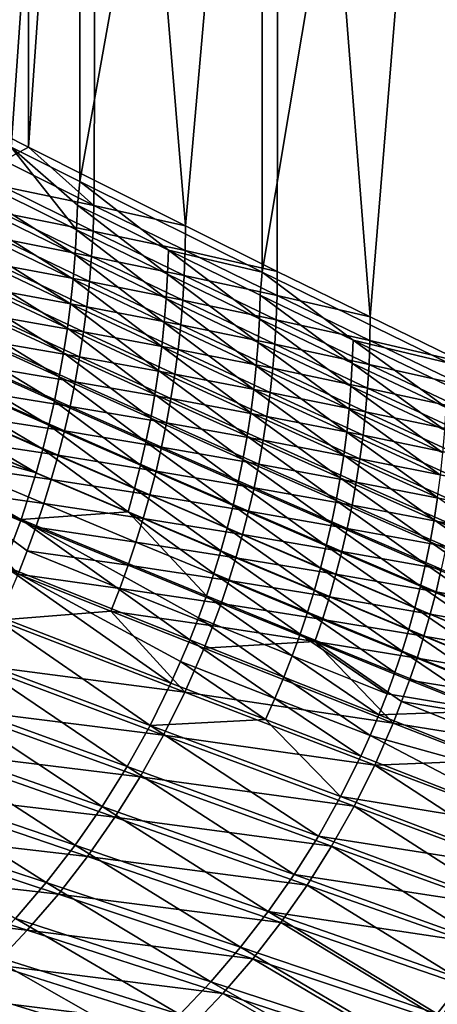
# Model space of a CAD drawing. Header units: metres. Extents: x -900 to 900, y -400 to 400.
# Tile 196 of 243: x 742 to 806, y -286 to -133. Entities that reach past the tile are written whole.
import ezdxf

# ---------------------------------------------------------------- set-up
doc = ezdxf.new("R2010")
doc.units = ezdxf.units.M

msp = doc.modelspace()

# ---------------------------------------------------------------- linework, layer by layer
at = {"layer": 'top'}
for points in [[(742.870361, -0.734328, -211.955231), (739.105774, -151.197891, -219.193298), (725.835327, -0.734328, -244.903076)], [(742.870422, -153.103928, -211.955048), (739.105774, -151.197891, -219.193298), (742.870361, -0.734328, -211.955231)], [(750.842468, -0.734328, -190.255051), (740.209778, -0.734328, -210.569122), (740.209839, -153.103928, -210.568954)], [(750.842468, -158.45816, -190.255051), (750.842468, -0.734328, -190.255051), (740.209839, -153.103928, -210.568954)], [(753.502869, -0.734328, -191.641541), (742.870422, -153.103928, -211.955048), (742.870361, -0.734328, -211.955231)], [(753.077698, -158.247284, -192.450226), (742.870422, -153.103928, -211.955048), (753.502869, -0.734328, -191.641541)], [(779.059814, -172.482925, -137.244614), (779.059814, -0.734328, -137.244614), (750.842468, -158.45816, -190.255051)], [(779.059814, -0.734328, -137.244614), (750.842468, -0.734328, -190.255051), (750.842468, -158.45816, -190.255051)], [(767.184509, -165.297241, -165.778214), (753.077698, -158.247284, -192.450226), (753.502869, -0.734328, -191.641541)], [(753.502869, -0.734328, -191.641541), (781.70575, -0.734328, -138.658524), (767.184509, -165.297241, -165.778214)], [(781.70575, -0.734328, -138.658524), (781.425964, -172.347168, -139.177841), (767.184509, -165.297241, -165.778214)], [(807.810669, -186.510361, -84.516914), (807.810669, -0.734328, -84.516914), (779.059814, -172.482925, -137.244614)], [(807.810669, -0.734328, -84.516914), (779.059814, -0.734328, -137.244614), (779.059814, -172.482925, -137.244614)], [(781.425964, -172.347168, -139.177841), (781.70575, -0.734328, -138.658524), (795.801636, -179.397461, -112.649857)], [(781.70575, -0.734328, -138.658524), (810.439636, -0.734328, -85.962082), (795.801636, -179.397461, -112.649857)], [(795.801636, -179.397461, -112.649857), (810.439636, -0.734328, -85.962082), (810.311035, -186.44902, -86.195122)], [(722.473633, -152.170273, -244.525421), (722.245911, -156.164703, -244.516037), (750.111755, -169.754395, -190.952469)], [(750.111755, -169.754395, -190.952469), (750.329773, -165.929886, -190.960999), (722.473633, -152.170273, -244.525421)], [(750.329773, -165.929886, -190.960999), (740.209839, -153.103928, -210.568954), (722.473633, -152.170273, -244.525421)], [(739.105774, -151.197891, -219.193298), (742.870422, -153.103928, -211.955048), (739.06012, -155.218445, -219.190872)], [(742.870422, -153.103928, -211.955048), (753.032776, -162.182053, -192.448303), (739.06012, -155.218445, -219.190872)], [(750.842468, -158.45816, -190.255051), (740.209839, -153.103928, -210.568954), (750.456726, -162.100861, -190.972412)], [(750.456726, -162.100861, -190.972412), (740.209839, -153.103928, -210.568954), (750.329773, -165.929886, -190.960999)], [(742.870422, -153.103928, -211.955048), (753.077698, -158.247284, -192.450226), (753.032776, -162.182053, -192.448303)], [(739.06012, -155.218445, -219.190872), (753.032776, -162.182053, -192.448303), (738.919373, -159.232834, -219.190857)], [(722.245911, -156.164703, -244.516037), (721.923584, -160.150757, -244.509628), (749.803162, -173.570511, -190.946823)], [(722.245911, -156.164703, -244.516037), (749.803162, -173.570511, -190.946823), (750.111755, -169.754395, -190.952469)], [(764.556824, -169.063751, -164.284836), (750.842468, -158.45816, -190.255051), (750.456726, -162.100861, -190.972412)], [(764.556824, -169.063751, -164.284836), (779.059814, -172.482925, -137.244614), (750.842468, -158.45816, -190.255051)], [(753.077698, -158.247284, -192.450226), (767.184509, -165.297241, -165.778214), (753.032776, -162.182053, -192.448303)], [(738.919373, -159.232834, -219.190857), (752.894775, -166.110611, -192.4487), (738.683472, -163.238739, -219.193207)], [(753.032776, -162.182053, -192.448303), (752.894775, -166.110611, -192.4487), (738.919373, -159.232834, -219.190857)], [(749.404297, -177.374634, -190.944107), (721.923584, -160.150757, -244.509628), (721.506836, -164.124924, -244.506241)], [(721.923584, -160.150757, -244.509628), (749.404297, -177.374634, -190.944107), (749.803162, -173.570511, -190.946823)], [(764.432373, -172.808105, -164.273788), (750.456726, -162.100861, -190.972412), (750.329773, -165.929886, -190.960999)], [(764.432373, -172.808105, -164.273788), (764.556824, -169.063751, -164.284836), (750.456726, -162.100861, -190.972412)], [(753.032776, -162.182053, -192.448303), (767.14032, -169.146332, -165.776596), (752.894775, -166.110611, -192.4487)], [(753.032776, -162.182053, -192.448303), (767.184509, -165.297241, -165.778214), (767.14032, -169.146332, -165.776596)], [(721.506836, -164.124924, -244.506241), (720.995911, -168.085068, -244.505783), (748.915283, -181.164764, -190.944229)], [(748.915283, -181.164764, -190.944229), (749.404297, -177.374634, -190.944107), (721.506836, -164.124924, -244.506241)], [(738.683472, -163.238739, -219.193207), (752.663635, -170.030701, -192.45137), (738.352478, -167.233871, -219.197861)], [(752.894775, -166.110611, -192.4487), (752.663635, -170.030701, -192.45137), (738.683472, -163.238739, -219.193207)], [(764.21875, -176.54808, -164.265457), (750.329773, -165.929886, -190.960999), (750.111755, -169.754395, -190.952469)], [(764.21875, -176.54808, -164.265457), (764.432373, -172.808105, -164.273788), (750.329773, -165.929886, -190.960999)], [(767.184509, -165.297241, -165.778214), (781.425964, -172.347168, -139.177841), (767.14032, -169.146332, -165.776596)], [(738.352478, -167.233871, -219.197861), (752.339417, -173.940079, -192.456223), (737.926514, -171.215942, -219.204758)], [(752.663635, -170.030701, -192.45137), (752.339417, -173.940079, -192.456223), (738.352478, -167.233871, -219.197861)], [(752.894775, -166.110611, -192.4487), (767.004822, -172.989365, -165.777084), (752.663635, -170.030701, -192.45137)], [(767.14032, -169.146332, -165.776596), (767.004822, -172.989365, -165.777084), (752.894775, -166.110611, -192.4487)], [(720.995911, -168.085068, -244.505783), (720.390747, -172.029449, -244.508224), (748.336243, -184.939316, -190.947128)], [(720.995911, -168.085068, -244.505783), (748.336243, -184.939316, -190.947128), (748.915283, -181.164764, -190.944229)], [(778.665833, -179.686157, -137.661209), (764.556824, -169.063751, -164.284836), (764.432373, -172.808105, -164.273788)], [(778.665833, -179.686157, -137.661209), (778.787903, -176.02623, -137.672058), (764.556824, -169.063751, -164.284836)], [(778.787903, -176.02623, -137.672058), (779.059814, -172.482925, -137.244614), (764.556824, -169.063751, -164.284836)], [(767.004822, -172.989365, -165.777084), (767.14032, -169.146332, -165.776596), (781.382385, -176.110703, -139.176559)], [(767.14032, -169.146332, -165.776596), (781.425964, -172.347168, -139.177841), (781.382385, -176.110703, -139.176559)], [(750.111755, -169.754395, -190.952469), (749.803162, -173.570511, -190.946823), (763.916382, -180.279831, -164.259888)], [(763.916382, -180.279831, -164.259888), (764.21875, -176.54808, -164.265457), (750.111755, -169.754395, -190.952469)], [(766.778137, -176.824127, -165.779617), (752.339417, -173.940079, -192.456223), (752.663635, -170.030701, -192.45137)], [(767.004822, -172.989365, -165.777084), (766.778137, -176.824127, -165.779617), (752.663635, -170.030701, -192.45137)], [(720.390747, -172.029449, -244.508224), (719.691467, -175.956329, -244.513474), (747.667114, -188.696716, -190.952744)], [(720.390747, -172.029449, -244.508224), (747.667114, -188.696716, -190.952744), (748.336243, -184.939316, -190.947128)], [(737.926514, -171.215942, -219.204758), (751.922241, -177.836533, -192.463226), (737.405762, -175.182678, -219.213821)], [(752.339417, -173.940079, -192.456223), (751.922241, -177.836533, -192.463226), (737.926514, -171.215942, -219.204758)], [(749.803162, -173.570511, -190.946823), (749.404297, -177.374634, -190.944107), (763.525574, -183.999878, -164.257095)], [(749.803162, -173.570511, -190.946823), (763.525574, -183.999878, -164.257095), (763.916382, -180.279831, -164.259888)], [(778.456299, -183.341843, -137.652863), (764.432373, -172.808105, -164.273788), (764.21875, -176.54808, -164.265457)], [(778.456299, -183.341843, -137.652863), (778.665833, -179.686157, -137.661209), (764.432373, -172.808105, -164.273788)], [(781.249207, -179.8685, -139.177109), (766.778137, -176.824127, -165.779617), (767.004822, -172.989365, -165.777084)], [(781.382385, -176.110703, -139.176559), (781.249207, -179.8685, -139.177109), (767.004822, -172.989365, -165.777084)], [(793.15863, -182.988968, -111.140617), (779.059814, -172.482925, -137.244614), (778.787903, -176.02623, -137.672058)], [(779.059814, -172.482925, -137.244614), (793.15863, -182.988968, -111.140617), (807.810669, -186.510361, -84.516914)], [(781.425964, -172.347168, -139.177841), (795.801636, -179.397461, -112.649857), (781.382385, -176.110703, -139.176559)], [(737.405762, -175.182678, -219.213821), (751.412354, -181.717834, -192.472305), (736.790405, -179.13179, -219.225021)], [(751.922241, -177.836533, -192.463226), (751.412354, -181.717834, -192.472305), (737.405762, -175.182678, -219.213821)], [(766.460205, -180.648438, -165.784149), (751.922241, -177.836533, -192.463226), (752.339417, -173.940079, -192.456223)], [(766.778137, -176.824127, -165.779617), (766.460205, -180.648438, -165.784149), (752.339417, -173.940079, -192.456223)], [(719.691467, -175.956329, -244.513474), (718.898132, -179.863907, -244.521469), (746.908081, -192.435318, -190.960983)], [(719.691467, -175.956329, -244.513474), (746.908081, -192.435318, -190.960983), (747.667114, -188.696716, -190.952744)], [(778.159729, -186.989685, -137.647049), (764.21875, -176.54808, -164.265457), (763.916382, -180.279831, -164.259888)], [(778.159729, -186.989685, -137.647049), (778.456299, -183.341843, -137.652863), (764.21875, -176.54808, -164.265457)], [(793.038696, -186.564667, -111.129784), (778.787903, -176.02623, -137.672058), (778.665833, -179.686157, -137.661209)], [(793.038696, -186.564667, -111.129784), (793.15863, -182.988968, -111.140617), (778.787903, -176.02623, -137.672058)], [(781.382385, -176.110703, -139.176559), (795.758484, -183.075516, -112.648987), (781.249207, -179.8685, -139.177109)], [(781.382385, -176.110703, -139.176559), (795.801636, -179.397461, -112.649857), (795.758484, -183.075516, -112.648987)], [(763.046509, -187.706284, -164.257004), (749.404297, -177.374634, -190.944107), (748.915283, -181.164764, -190.944229)], [(749.404297, -177.374634, -190.944107), (763.046509, -187.706284, -164.257004), (763.525574, -183.999878, -164.257095)], [(751.412354, -181.717834, -192.472305), (751.922241, -177.836533, -192.463226), (766.051208, -184.460129, -165.790619)], [(751.922241, -177.836533, -192.463226), (766.460205, -180.648438, -165.784149), (766.051208, -184.460129, -165.790619)], [(781.026489, -183.618439, -139.179443), (766.460205, -180.648438, -165.784149), (766.778137, -176.824127, -165.779617)], [(781.249207, -179.8685, -139.177109), (781.026489, -183.618439, -139.179443), (766.778137, -176.824127, -165.779617)], [(736.790405, -179.13179, -219.225021), (750.809875, -185.581772, -192.483398), (736.080688, -183.06102, -219.238281)], [(751.412354, -181.717834, -192.472305), (750.809875, -185.581772, -192.483398), (736.790405, -179.13179, -219.225021)], [(792.833008, -190.136368, -111.12114), (778.665833, -179.686157, -137.661209), (778.456299, -183.341843, -137.652863)], [(792.833008, -190.136368, -111.12114), (793.038696, -186.564667, -111.129784), (778.665833, -179.686157, -137.661209)], [(795.801636, -179.397461, -112.649857), (810.311035, -186.44902, -86.195122), (795.758484, -183.075516, -112.648987)], [(718.898132, -179.863907, -244.521469), (718.010803, -183.750122, -244.532166), (746.059204, -196.153183, -190.971802)], [(718.898132, -179.863907, -244.521469), (746.059204, -196.153183, -190.971802), (746.908081, -192.435318, -190.960983)], [(748.915283, -181.164764, -190.944229), (748.336243, -184.939316, -190.947128), (762.479187, -191.397476, -164.259552)], [(762.479187, -191.397476, -164.259552), (763.046509, -187.706284, -164.257004), (748.915283, -181.164764, -190.944229)], [(763.916382, -180.279831, -164.259888), (763.525574, -183.999878, -164.257095), (777.776489, -190.626404, -137.643768)], [(777.776489, -190.626404, -137.643768), (778.159729, -186.989685, -137.647049), (763.916382, -180.279831, -164.259888)], [(766.051208, -184.460129, -165.790619), (766.460205, -180.648438, -165.784149), (780.714355, -187.358368, -139.183533)], [(766.460205, -180.648438, -165.784149), (781.026489, -183.618439, -139.179443), (780.714355, -187.358368, -139.183533)], [(781.249207, -179.8685, -139.177109), (795.62738, -186.748413, -112.649635), (781.026489, -183.618439, -139.179443)], [(795.758484, -183.075516, -112.648987), (795.62738, -186.748413, -112.649635), (781.249207, -179.8685, -139.177109)], [(765.551331, -188.257034, -165.798981), (750.809875, -185.581772, -192.483398), (751.412354, -181.717834, -192.472305)], [(766.051208, -184.460129, -165.790619), (765.551331, -188.257034, -165.798981), (751.412354, -181.717834, -192.472305)], [(718.010803, -183.750122, -244.532166), (717.029724, -187.612778, -244.545532), (745.120605, -199.848206, -190.985138)], [(718.010803, -183.750122, -244.532166), (745.120605, -199.848206, -190.985138), (746.059204, -196.153183, -190.971802)], [(736.080688, -183.06102, -219.238281), (750.115112, -189.426117, -192.496475), (735.277039, -186.968109, -219.25354)], [(750.809875, -185.581772, -192.483398), (750.115112, -189.426117, -192.496475), (736.080688, -183.06102, -219.238281)], [(763.525574, -183.999878, -164.257095), (763.046509, -187.706284, -164.257004), (777.30658, -194.250046, -137.642975)], [(763.525574, -183.999878, -164.257095), (777.30658, -194.250046, -137.642975), (777.776489, -190.626404, -137.643768)], [(792.54187, -193.70079, -111.1147), (778.456299, -183.341843, -137.652863), (778.159729, -186.989685, -137.647049)], [(792.54187, -193.70079, -111.1147), (792.833008, -190.136368, -111.12114), (778.456299, -183.341843, -137.652863)], [(780.714355, -187.358368, -139.183533), (781.026489, -183.618439, -139.179443), (795.408325, -190.414032, -112.651772)], [(781.026489, -183.618439, -139.179443), (795.62738, -186.748413, -112.649635), (795.408325, -190.414032, -112.651772)], [(807.549866, -193.44429, -84.678253), (793.15863, -182.988968, -111.140617), (793.038696, -186.564667, -111.129784)], [(793.15863, -182.988968, -111.140617), (807.667847, -189.952591, -84.689209), (807.810669, -186.510361, -84.516914)], [(807.667847, -189.952591, -84.689209), (793.15863, -182.988968, -111.140617), (807.549866, -193.44429, -84.678253)], [(795.62738, -186.748413, -112.649635), (795.758484, -183.075516, -112.648987), (810.268311, -190.041718, -86.194626)], [(795.758484, -183.075516, -112.648987), (810.311035, -186.44902, -86.195122), (810.268311, -190.041718, -86.194626)], [(748.336243, -184.939316, -190.947128), (747.667114, -188.696716, -190.952744), (761.82373, -195.07193, -164.264664)], [(748.336243, -184.939316, -190.947128), (761.82373, -195.07193, -164.264664), (762.479187, -191.397476, -164.259552)], [(764.960815, -192.036972, -165.809158), (750.115112, -189.426117, -192.496475), (750.809875, -185.581772, -192.483398)], [(765.551331, -188.257034, -165.798981), (764.960815, -192.036972, -165.809158), (750.809875, -185.581772, -192.483398)], [(780.312866, -191.086166, -139.189316), (765.551331, -188.257034, -165.798981), (766.051208, -184.460129, -165.790619)], [(780.714355, -187.358368, -139.183533), (780.312866, -191.086166, -139.189316), (766.051208, -184.460129, -165.790619)], [(735.277039, -186.968109, -219.25354), (749.328491, -193.248688, -192.511429), (734.379761, -190.8508, -219.270737)], [(750.115112, -189.426117, -192.496475), (749.328491, -193.248688, -192.511429), (735.277039, -186.968109, -219.25354)], [(792.165527, -197.254913, -111.110481), (778.159729, -186.989685, -137.647049), (777.776489, -190.626404, -137.643768)], [(792.165527, -197.254913, -111.110481), (792.54187, -193.70079, -111.1147), (778.159729, -186.989685, -137.647049)], [(795.101379, -194.070297, -112.65535), (780.312866, -191.086166, -139.189316), (780.714355, -187.358368, -139.183533)], [(795.408325, -190.414032, -112.651772), (795.101379, -194.070297, -112.65535), (780.714355, -187.358368, -139.183533)], [(807.347717, -196.932297, -84.66909), (793.038696, -186.564667, -111.129784), (792.833008, -190.136368, -111.12114)], [(807.347717, -196.932297, -84.66909), (807.549866, -193.44429, -84.678253), (793.038696, -186.564667, -111.129784)], [(795.408325, -190.414032, -112.651772), (795.62738, -186.748413, -112.649635), (810.139099, -193.630051, -86.195251)], [(795.62738, -186.748413, -112.649635), (810.268311, -190.041718, -86.194626), (810.139099, -193.630051, -86.195251)], [(744.092529, -203.518372, -191.000977), (717.029724, -187.612778, -244.545532), (715.954895, -191.449707, -244.561508)], [(745.120605, -199.848206, -190.985138), (717.029724, -187.612778, -244.545532), (744.092529, -203.518372, -191.000977)], [(747.667114, -188.696716, -190.952744), (746.908081, -192.435318, -190.960983), (761.0802, -198.728027, -164.272278)], [(747.667114, -188.696716, -190.952744), (761.0802, -198.728027, -164.272278), (761.82373, -195.07193, -164.264664)], [(776.750244, -197.85907, -137.644608), (763.046509, -187.706284, -164.257004), (762.479187, -191.397476, -164.259552)], [(763.046509, -187.706284, -164.257004), (776.750244, -197.85907, -137.644608), (777.30658, -194.250046, -137.642975)], [(779.822205, -194.799698, -139.196732), (764.960815, -192.036972, -165.809158), (765.551331, -188.257034, -165.798981)], [(780.312866, -191.086166, -139.189316), (779.822205, -194.799698, -139.196732), (765.551331, -188.257034, -165.798981)], [(749.328491, -193.248688, -192.511429), (750.115112, -189.426117, -192.496475), (764.279968, -195.797791, -165.821121)], [(750.115112, -189.426117, -192.496475), (764.960815, -192.036972, -165.809158), (764.279968, -195.797791, -165.821121)], [(807.061584, -200.413773, -84.661751), (792.833008, -190.136368, -111.12114), (792.54187, -193.70079, -111.1147)], [(807.061584, -200.413773, -84.661751), (807.347717, -196.932297, -84.66909), (792.833008, -190.136368, -111.12114)], [(809.92334, -197.211914, -86.19696), (795.101379, -194.070297, -112.65535), (795.408325, -190.414032, -112.651772)], [(810.139099, -193.630051, -86.195251), (809.92334, -197.211914, -86.19696), (795.408325, -190.414032, -112.651772)], [(744.092529, -203.518372, -191.000977), (715.954895, -191.449707, -244.561508), (714.78656, -195.258774, -244.580063)], [(734.379761, -190.8508, -219.270737), (748.450256, -197.047287, -192.528244), (733.389404, -194.706863, -219.28981)], [(749.328491, -193.248688, -192.511429), (748.450256, -197.047287, -192.528244), (734.379761, -190.8508, -219.270737)], [(762.479187, -191.397476, -164.259552), (761.82373, -195.07193, -164.264664), (776.107483, -201.45192, -137.64859)], [(776.107483, -201.45192, -137.64859), (776.750244, -197.85907, -137.644608), (762.479187, -191.397476, -164.259552)], [(777.776489, -190.626404, -137.643768), (777.30658, -194.250046, -137.642975), (791.704224, -200.796829, -111.108444)], [(791.704224, -200.796829, -111.108444), (792.165527, -197.254913, -111.110481), (777.776489, -190.626404, -137.643768)], [(794.706726, -197.715088, -112.660332), (779.822205, -194.799698, -139.196732), (780.312866, -191.086166, -139.189316)], [(795.101379, -194.070297, -112.65535), (794.706726, -197.715088, -112.660332), (780.312866, -191.086166, -139.189316)], [(746.908081, -192.435318, -190.960983), (746.059204, -196.153183, -190.971802), (760.248718, -202.363861, -164.282318)], [(746.908081, -192.435318, -190.960983), (760.248718, -202.363861, -164.282318), (761.0802, -198.728027, -164.272278)], [(748.450256, -197.047287, -192.528244), (749.328491, -193.248688, -192.511429), (763.509033, -199.537354, -165.834793)], [(749.328491, -193.248688, -192.511429), (764.279968, -195.797791, -165.821121), (763.509033, -199.537354, -165.834793)], [(764.279968, -195.797791, -165.821121), (764.960815, -192.036972, -165.809158), (779.242676, -198.496841, -139.20575)], [(764.960815, -192.036972, -165.809158), (779.822205, -194.799698, -139.196732), (779.242676, -198.496841, -139.20575)], [(733.389404, -194.706863, -219.28981), (747.480957, -200.819748, -192.546829), (732.306396, -198.534103, -219.310699)], [(748.450256, -197.047287, -192.528244), (747.480957, -200.819748, -192.546829), (733.389404, -194.706863, -219.28981)], [(776.750244, -197.85907, -137.644608), (791.15802, -204.324951, -111.108521), (777.30658, -194.250046, -137.642975)], [(777.30658, -194.250046, -137.642975), (791.15802, -204.324951, -111.108521), (791.704224, -200.796829, -111.108444)], [(779.242676, -198.496841, -139.20575), (779.822205, -194.799698, -139.196732), (794.224609, -201.346313, -112.666672)], [(779.822205, -194.799698, -139.196732), (794.706726, -197.715088, -112.660332), (794.224609, -201.346313, -112.666672)], [(806.691711, -203.886063, -84.656235), (792.54187, -193.70079, -111.1147), (792.165527, -197.254913, -111.110481)], [(806.691711, -203.886063, -84.656235), (807.061584, -200.413773, -84.661751), (792.54187, -193.70079, -111.1147)], [(809.621216, -200.785263, -86.199738), (794.706726, -197.715088, -112.660332), (795.101379, -194.070297, -112.65535)], [(809.92334, -197.211914, -86.19696), (809.621216, -200.785263, -86.199738), (795.101379, -194.070297, -112.65535)], [(741.768372, -210.775833, -191.039902), (714.78656, -195.258774, -244.580063), (713.524841, -199.037781, -244.601166)], [(744.092529, -203.518372, -191.000977), (714.78656, -195.258774, -244.580063), (741.768372, -210.775833, -191.039902)], [(746.059204, -196.153183, -190.971802), (745.120605, -199.848206, -190.985138), (759.329468, -205.977402, -164.294739)], [(746.059204, -196.153183, -190.971802), (759.329468, -205.977402, -164.294739), (760.248718, -202.363861, -164.282318)], [(761.82373, -195.07193, -164.264664), (761.0802, -198.728027, -164.272278), (775.378418, -205.027023, -137.654861)], [(761.82373, -195.07193, -164.264664), (775.378418, -205.027023, -137.654861), (776.107483, -201.45192, -137.64859)], [(763.509033, -199.537354, -165.834793), (764.279968, -195.797791, -165.821121), (778.574524, -202.175476, -139.216324)], [(764.279968, -195.797791, -165.821121), (779.242676, -198.496841, -139.20575), (778.574524, -202.175476, -139.216324)], [(762.648499, -203.25351, -165.850143), (747.480957, -200.819748, -192.546829), (748.450256, -197.047287, -192.528244)], [(763.509033, -199.537354, -165.834793), (762.648499, -203.25351, -165.850143), (748.450256, -197.047287, -192.528244)], [(790.526978, -207.837677, -111.110664), (776.750244, -197.85907, -137.644608), (776.107483, -201.45192, -137.64859)], [(776.750244, -197.85907, -137.644608), (790.526978, -207.837677, -111.110664), (791.15802, -204.324951, -111.108521)], [(806.238281, -207.34729, -84.652527), (792.165527, -197.254913, -111.110481), (791.704224, -200.796829, -111.108444)], [(806.238281, -207.34729, -84.652527), (806.691711, -203.886063, -84.656235), (792.165527, -197.254913, -111.110481)], [(794.224609, -201.346313, -112.666672), (794.706726, -197.715088, -112.660332), (809.232849, -204.348007, -86.203537)], [(794.706726, -197.715088, -112.660332), (809.621216, -200.785263, -86.199738), (809.232849, -204.348007, -86.203537)], [(712.169861, -202.784561, -244.624756), (741.768372, -210.775833, -191.039902), (713.524841, -199.037781, -244.601166)], [(732.306396, -198.534103, -219.310699), (746.421082, -204.563904, -192.567154), (731.131348, -202.330276, -219.333359)], [(747.480957, -200.819748, -192.546829), (746.421082, -204.563904, -192.567154), (732.306396, -198.534103, -219.310699)], [(761.0802, -198.728027, -164.272278), (760.248718, -202.363861, -164.282318), (774.563171, -208.582458, -137.663361)], [(761.0802, -198.728027, -164.272278), (774.563171, -208.582458, -137.663361), (775.378418, -205.027023, -137.654861)], [(777.818176, -205.833511, -139.228378), (762.648499, -203.25351, -165.850143), (763.509033, -199.537354, -165.834793)], [(778.574524, -202.175476, -139.216324), (777.818176, -205.833511, -139.228378), (763.509033, -199.537354, -165.834793)], [(778.574524, -202.175476, -139.216324), (779.242676, -198.496841, -139.20575), (793.655151, -204.961899, -112.674324)], [(779.242676, -198.496841, -139.20575), (794.224609, -201.346313, -112.666672), (793.655151, -204.961899, -112.674324)], [(758.322632, -209.566666, -164.309525), (745.120605, -199.848206, -190.985138), (744.092529, -203.518372, -191.000977)], [(759.329468, -205.977402, -164.294739), (745.120605, -199.848206, -190.985138), (758.322632, -209.566666, -164.309525)], [(761.69873, -206.944122, -165.867111), (746.421082, -204.563904, -192.567154), (747.480957, -200.819748, -192.546829)], [(762.648499, -203.25351, -165.850143), (761.69873, -206.944122, -165.867111), (747.480957, -200.819748, -192.546829)], [(791.704224, -200.796829, -111.108444), (791.15802, -204.324951, -111.108521), (805.701355, -210.795776, -84.650574)], [(805.701355, -210.795776, -84.650574), (806.238281, -207.34729, -84.652527), (791.704224, -200.796829, -111.108444)], [(731.131348, -202.330276, -219.333359), (745.271179, -208.277618, -192.589127), (729.864807, -206.093231, -219.357712)], [(746.421082, -204.563904, -192.567154), (745.271179, -208.277618, -192.589127), (731.131348, -202.330276, -219.333359)], [(760.248718, -202.363861, -164.282318), (759.329468, -205.977402, -164.294739), (773.661987, -212.116287, -137.674057)], [(760.248718, -202.363861, -164.282318), (773.661987, -212.116287, -137.674057), (774.563171, -208.582458, -137.663361)], [(776.107483, -201.45192, -137.64859), (775.378418, -205.027023, -137.654861), (789.811279, -211.333374, -111.114815)], [(789.811279, -211.333374, -111.114815), (790.526978, -207.837677, -111.110664), (776.107483, -201.45192, -137.64859)], [(792.998779, -208.559753, -112.683258), (777.818176, -205.833511, -139.228378), (778.574524, -202.175476, -139.216324)], [(793.655151, -204.961899, -112.674324), (792.998779, -208.559753, -112.683258), (778.574524, -202.175476, -139.216324)], [(793.655151, -204.961899, -112.674324), (794.224609, -201.346313, -112.666672), (808.758484, -207.898071, -86.208328)], [(794.224609, -201.346313, -112.666672), (809.232849, -204.348007, -86.203537), (808.758484, -207.898071, -86.208328)], [(712.169861, -202.784561, -244.624756), (739.087891, -217.909088, -191.088211), (741.768372, -210.775833, -191.039902)], [(758.322632, -209.566666, -164.309525), (744.092529, -203.518372, -191.000977), (741.768372, -210.775833, -191.039902)], [(776.973938, -209.468842, -139.241898), (761.69873, -206.944122, -165.867111), (762.648499, -203.25351, -165.850143)], [(777.818176, -205.833511, -139.228378), (776.973938, -209.468842, -139.241898), (762.648499, -203.25351, -165.850143)], [(760.660339, -210.607117, -165.88562), (745.271179, -208.277618, -192.589127), (746.421082, -204.563904, -192.567154)], [(761.69873, -206.944122, -165.867111), (760.660339, -210.607117, -165.88562), (746.421082, -204.563904, -192.567154)], [(775.378418, -205.027023, -137.654861), (774.563171, -208.582458, -137.663361), (789.011108, -214.810196, -111.120934)], [(775.378418, -205.027023, -137.654861), (789.011108, -214.810196, -111.120934), (789.811279, -211.333374, -111.114815)], [(790.526978, -207.837677, -111.110664), (805.081116, -214.229828, -84.65033), (791.15802, -204.324951, -111.108521)], [(791.15802, -204.324951, -111.108521), (805.081116, -214.229828, -84.65033), (805.701355, -210.795776, -84.650574)], [(808.198364, -211.433395, -86.214088), (792.998779, -208.559753, -112.683258), (793.655151, -204.961899, -112.674324)], [(808.758484, -207.898071, -86.208328), (808.198364, -211.433395, -86.214088), (793.655151, -204.961899, -112.674324)], [(744.03186, -211.95874, -192.612686), (742.703735, -215.605179, -192.637802), (729.864807, -206.093231, -219.357712)], [(742.703735, -215.605179, -192.637802), (741.287659, -219.214828, -192.664398), (729.864807, -206.093231, -219.357712)], [(745.271179, -208.277618, -192.589127), (744.03186, -211.95874, -192.612686), (729.864807, -206.093231, -219.357712)], [(772.674927, -215.626526, -137.686905), (759.329468, -205.977402, -164.294739), (758.322632, -209.566666, -164.309525)], [(773.661987, -212.116287, -137.674057), (759.329468, -205.977402, -164.294739), (772.674927, -215.626526, -137.686905)], [(776.042297, -213.079391, -139.256805), (760.660339, -210.607117, -165.88562), (761.69873, -206.944122, -165.867111)], [(776.973938, -209.468842, -139.241898), (776.042297, -213.079391, -139.256805), (761.69873, -206.944122, -165.867111)], [(792.255798, -212.137802, -112.69342), (776.973938, -209.468842, -139.241898), (777.818176, -205.833511, -139.228378)], [(792.998779, -208.559753, -112.683258), (792.255798, -212.137802, -112.69342), (777.818176, -205.833511, -139.228378)], [(744.03186, -211.95874, -192.612686), (745.271179, -208.277618, -192.589127), (759.533813, -214.240356, -165.905624)], [(745.271179, -208.277618, -192.589127), (760.660339, -210.607117, -165.88562), (759.533813, -214.240356, -165.905624)], [(774.563171, -208.582458, -137.663361), (773.661987, -212.116287, -137.674057), (788.126587, -218.26619, -111.12899)], [(774.563171, -208.582458, -137.663361), (788.126587, -218.26619, -111.12899), (789.011108, -214.810196, -111.120934)], [(804.377747, -217.647766, -84.651756), (790.526978, -207.837677, -111.110664), (789.811279, -211.333374, -111.114815)], [(805.081116, -214.229828, -84.65033), (790.526978, -207.837677, -111.110664), (804.377747, -217.647766, -84.651756)], [(807.552795, -214.95195, -86.220772), (792.255798, -212.137802, -112.69342), (792.998779, -208.559753, -112.683258)], [(808.198364, -211.433395, -86.214088), (807.552795, -214.95195, -86.220772), (792.998779, -208.559753, -112.683258)], [(820.37677, -217.272141, -58.268307), (806.238281, -207.34729, -84.652527), (805.701355, -210.795776, -84.650574)], [(741.768372, -210.775833, -191.039902), (770.444031, -222.568359, -137.718903), (758.322632, -209.566666, -164.309525)], [(770.444031, -222.568359, -137.718903), (771.602234, -219.111206, -137.701874), (758.322632, -209.566666, -164.309525)], [(758.322632, -209.566666, -164.309525), (771.602234, -219.111206, -137.701874), (772.674927, -215.626526, -137.686905)], [(791.426575, -215.694, -112.704773), (776.042297, -213.079391, -139.256805), (776.973938, -209.468842, -139.241898)], [(792.255798, -212.137802, -112.69342), (791.426575, -215.694, -112.704773), (776.973938, -209.468842, -139.241898)], [(739.087891, -217.909088, -191.088211), (767.871765, -229.392242, -137.759003), (741.768372, -210.775833, -191.039902)], [(767.871765, -229.392242, -137.759003), (769.200439, -225.996033, -137.737961), (741.768372, -210.775833, -191.039902)], [(769.200439, -225.996033, -137.737961), (770.444031, -222.568359, -137.718903), (741.768372, -210.775833, -191.039902)], [(759.533813, -214.240356, -165.905624), (760.660339, -210.607117, -165.88562), (775.023743, -216.663086, -139.273071)], [(760.660339, -210.607117, -165.88562), (776.042297, -213.079391, -139.256805), (775.023743, -216.663086, -139.273071)], [(789.811279, -211.333374, -111.114815), (789.011108, -214.810196, -111.120934), (803.591431, -221.047729, -84.654831)], [(803.591431, -221.047729, -84.654831), (804.377747, -217.647766, -84.651756), (789.811279, -211.333374, -111.114815)], [(805.701355, -210.795776, -84.650574), (805.081116, -214.229828, -84.65033), (819.766418, -220.628967, -58.265354)], [(819.766418, -220.628967, -58.265354), (820.37677, -217.272141, -58.268307), (805.701355, -210.795776, -84.650574)], [(758.319763, -217.841782, -165.927078), (742.703735, -215.605179, -192.637802), (744.03186, -211.95874, -192.612686)], [(759.533813, -214.240356, -165.905624), (758.319763, -217.841782, -165.927078), (744.03186, -211.95874, -192.612686)], [(787.157959, -221.699448, -111.138947), (773.661987, -212.116287, -137.674057), (772.674927, -215.626526, -137.686905)], [(788.126587, -218.26619, -111.12899), (773.661987, -212.116287, -137.674057), (787.157959, -221.699448, -111.138947)], [(775.023743, -216.663086, -139.273071), (776.042297, -213.079391, -139.256805), (790.511658, -219.226288, -112.717278)], [(776.042297, -213.079391, -139.256805), (791.426575, -215.694, -112.704773), (790.511658, -219.226288, -112.717278)], [(806.822205, -218.45166, -86.228363), (791.426575, -215.694, -112.704773), (792.255798, -212.137802, -112.69342)], [(807.552795, -214.95195, -86.220772), (806.822205, -218.45166, -86.228363), (792.255798, -212.137802, -112.69342)], [(773.918884, -220.217865, -139.290634), (758.319763, -217.841782, -165.927078), (759.533813, -214.240356, -165.905624)], [(775.023743, -216.663086, -139.273071), (773.918884, -220.217865, -139.290634), (759.533813, -214.240356, -165.905624)], [(789.011108, -214.810196, -111.120934), (788.126587, -218.26619, -111.12899), (802.72229, -224.427795, -84.659523)], [(789.011108, -214.810196, -111.120934), (802.72229, -224.427795, -84.659523), (803.591431, -221.047729, -84.654831)], [(819.07428, -223.970734, -58.263687), (805.081116, -214.229828, -84.65033), (804.377747, -217.647766, -84.651756)], [(805.081116, -214.229828, -84.65033), (819.07428, -223.970734, -58.263687), (819.766418, -220.628967, -58.265354)], [(757.01886, -221.409317, -165.949936), (741.287659, -219.214828, -192.664398), (742.703735, -215.605179, -192.637802)], [(758.319763, -217.841782, -165.927078), (757.01886, -221.409317, -165.949936), (742.703735, -215.605179, -192.637802)], [(771.602234, -219.111206, -137.701874), (786.105286, -225.108017, -111.150772), (772.674927, -215.626526, -137.686905)], [(772.674927, -215.626526, -137.686905), (786.105286, -225.108017, -111.150772), (787.157959, -221.699448, -111.138947)], [(790.511658, -219.226288, -112.717278), (791.426575, -215.694, -112.704773), (806.006897, -221.930496, -86.236816)], [(791.426575, -215.694, -112.704773), (806.822205, -218.45166, -86.228363), (806.006897, -221.930496, -86.236816)], [(736.053528, -224.901535, -191.145523), (764.960571, -236.082275, -137.80687), (739.087891, -217.909088, -191.088211)], [(764.960571, -236.082275, -137.80687), (766.45813, -232.755005, -137.781982), (739.087891, -217.909088, -191.088211)], [(739.087891, -217.909088, -191.088211), (766.45813, -232.755005, -137.781982), (767.871765, -229.392242, -137.759003)], [(772.728271, -223.741684, -139.309448), (757.01886, -221.409317, -165.949936), (758.319763, -217.841782, -165.927078)], [(773.918884, -220.217865, -139.290634), (772.728271, -223.741684, -139.309448), (758.319763, -217.841782, -165.927078)], [(789.511475, -222.732635, -112.730888), (773.918884, -220.217865, -139.290634), (775.023743, -216.663086, -139.273071)], [(790.511658, -219.226288, -112.717278), (789.511475, -222.732635, -112.730888), (775.023743, -216.663086, -139.273071)], [(818.300598, -227.295563, -58.263294), (804.377747, -217.647766, -84.651756), (803.591431, -221.047729, -84.654831)], [(818.300598, -227.295563, -58.263294), (819.07428, -223.970734, -58.263687), (804.377747, -217.647766, -84.651756)], [(755.631775, -224.940918, -165.974106), (738.194519, -226.315491, -192.721786), (741.287659, -219.214828, -192.664398)], [(757.01886, -221.409317, -165.949936), (755.631775, -224.940918, -165.974106), (741.287659, -219.214828, -192.664398)], [(784.96875, -228.48996, -111.164421), (771.602234, -219.111206, -137.701874), (770.444031, -222.568359, -137.718903)], [(784.96875, -228.48996, -111.164421), (786.105286, -225.108017, -111.150772), (771.602234, -219.111206, -137.701874)], [(801.770569, -227.786087, -84.665802), (788.126587, -218.26619, -111.12899), (787.157959, -221.699448, -111.138947)], [(802.72229, -224.427795, -84.659523), (788.126587, -218.26619, -111.12899), (801.770569, -227.786087, -84.665802)], [(805.107361, -225.386459, -86.246101), (789.511475, -222.732635, -112.730888), (790.511658, -219.226288, -112.717278)], [(806.006897, -221.930496, -86.236816), (805.107361, -225.386459, -86.246101), (790.511658, -219.226288, -112.717278)], [(806.822205, -218.45166, -86.228363), (821.517578, -224.776016, -59.832752), (806.006897, -221.930496, -86.236816)], [(788.426697, -226.211014, -112.74556), (772.728271, -223.741684, -139.309448), (773.918884, -220.217865, -139.290634)], [(789.511475, -222.732635, -112.730888), (788.426697, -226.211014, -112.74556), (773.918884, -220.217865, -139.290634)], [(771.452637, -227.232544, -139.329468), (755.631775, -224.940918, -165.974106), (757.01886, -221.409317, -165.949936)], [(772.728271, -223.741684, -139.309448), (771.452637, -227.232544, -139.329468), (757.01886, -221.409317, -165.949936)], [(786.105286, -225.108017, -111.150772), (800.736328, -231.120712, -84.67366), (787.157959, -221.699448, -111.138947)], [(787.157959, -221.699448, -111.138947), (800.736328, -231.120712, -84.67366), (801.770569, -227.786087, -84.665802)], [(803.591431, -221.047729, -84.654831), (802.72229, -224.427795, -84.659523), (817.445496, -230.601593, -58.26416)], [(817.445496, -230.601593, -58.26416), (818.300598, -227.295563, -58.263294), (803.591431, -221.047729, -84.654831)], [(820.715149, -228.179367, -59.837364), (805.107361, -225.386459, -86.246101), (806.006897, -221.930496, -86.236816)], [(821.517578, -224.776016, -59.832752), (820.715149, -228.179367, -59.837364), (806.006897, -221.930496, -86.236816)], [(783.748657, -231.843384, -111.179878), (770.444031, -222.568359, -137.718903), (769.200439, -225.996033, -137.737961)], [(783.748657, -231.843384, -111.179878), (784.96875, -228.48996, -111.164421), (770.444031, -222.568359, -137.718903)], [(787.257813, -229.659424, -112.761253), (771.452637, -227.232544, -139.329468), (772.728271, -223.741684, -139.309448)], [(788.426697, -226.211014, -112.74556), (787.257813, -229.659424, -112.761253), (772.728271, -223.741684, -139.309448)], [(804.124207, -228.817505, -86.256195), (788.426697, -226.211014, -112.74556), (789.511475, -222.732635, -112.730888)], [(805.107361, -225.386459, -86.246101), (804.124207, -228.817505, -86.256195), (789.511475, -222.732635, -112.730888)], [(732.673279, -231.735962, -191.211456), (761.718384, -242.621994, -137.862183), (736.053528, -224.901535, -191.145523)], [(761.718384, -242.621994, -137.862183), (764.960571, -236.082275, -137.80687), (736.053528, -224.901535, -191.145523)], [(767.122498, -237.487305, -139.39624), (738.194519, -226.315491, -192.721786), (755.631775, -224.940918, -165.974106)], [(767.122498, -237.487305, -139.39624), (755.631775, -224.940918, -165.974106), (770.09259, -230.688416, -139.350632)], [(755.631775, -224.940918, -165.974106), (771.452637, -227.232544, -139.329468), (770.09259, -230.688416, -139.350632)], [(799.619873, -234.429749, -84.683067), (786.105286, -225.108017, -111.150772), (784.96875, -228.48996, -111.164421)], [(786.105286, -225.108017, -111.150772), (799.619873, -234.429749, -84.683067), (800.736328, -231.120712, -84.67366)], [(816.509216, -233.886948, -58.266266), (802.72229, -224.427795, -84.659523), (801.770569, -227.786087, -84.665802)], [(817.445496, -230.601593, -58.26416), (802.72229, -224.427795, -84.659523), (816.509216, -233.886948, -58.266266)], [(819.829895, -231.560989, -59.842426), (804.124207, -228.817505, -86.256195), (805.107361, -225.386459, -86.246101)], [(820.715149, -228.179367, -59.837364), (819.829895, -231.560989, -59.842426), (805.107361, -225.386459, -86.246101)], [(734.759155, -233.244446, -192.784363), (738.194519, -226.315491, -192.721786), (767.122498, -237.487305, -139.39624)], [(782.445007, -235.166321, -111.197098), (769.200439, -225.996033, -137.737961), (767.871765, -229.392242, -137.759003)], [(782.445007, -235.166321, -111.197098), (783.748657, -231.843384, -111.179878), (769.200439, -225.996033, -137.737961)], [(803.057922, -232.221649, -86.267059), (787.257813, -229.659424, -112.761253), (788.426697, -226.211014, -112.74556)], [(804.124207, -228.817505, -86.256195), (803.057922, -232.221649, -86.267059), (788.426697, -226.211014, -112.74556)], [(771.452637, -227.232544, -139.329468), (787.257813, -229.659424, -112.761253), (770.09259, -230.688416, -139.350632)], [(798.421326, -237.711288, -84.693993), (784.96875, -228.48996, -111.164421), (783.748657, -231.843384, -111.179878)], [(798.421326, -237.711288, -84.693993), (799.619873, -234.429749, -84.683067), (784.96875, -228.48996, -111.164421)], [(800.736328, -231.120712, -84.67366), (815.491943, -237.14975, -58.269604), (801.770569, -227.786087, -84.665802)], [(801.770569, -227.786087, -84.665802), (815.491943, -237.14975, -58.269604), (816.509216, -233.886948, -58.266266)], [(766.45813, -232.755005, -137.781982), (781.058228, -238.456833, -111.216049), (767.871765, -229.392242, -137.759003)], [(781.058228, -238.456833, -111.216049), (782.445007, -235.166321, -111.197098), (767.871765, -229.392242, -137.759003)], [(787.257813, -229.659424, -112.761253), (799.366699, -242.25293, -86.303963), (770.09259, -230.688416, -139.350632)], [(803.057922, -232.221649, -86.267059), (801.909119, -235.596909, -86.278664), (787.257813, -229.659424, -112.761253)], [(801.909119, -235.596909, -86.278664), (800.678467, -238.941315, -86.290977), (787.257813, -229.659424, -112.761253)], [(787.257813, -229.659424, -112.761253), (800.678467, -238.941315, -86.290977), (799.366699, -242.25293, -86.303963)], [(818.862427, -234.918869, -59.847919), (803.057922, -232.221649, -86.267059), (804.124207, -228.817505, -86.256195)], [(819.829895, -231.560989, -59.842426), (818.862427, -234.918869, -59.847919), (804.124207, -228.817505, -86.256195)], [(770.09259, -230.688416, -139.350632), (799.366699, -242.25293, -86.303963), (767.122498, -237.487305, -139.39624)], [(799.619873, -234.429749, -84.683067), (814.393799, -240.388107, -58.274151), (800.736328, -231.120712, -84.67366)], [(800.736328, -231.120712, -84.67366), (814.393799, -240.388107, -58.274151), (815.491943, -237.14975, -58.269604)], [(728.956787, -238.394989, -191.285614), (758.154358, -248.99472, -137.924606), (732.673279, -231.735962, -191.211456)], [(758.154358, -248.99472, -137.924606), (761.718384, -242.621994, -137.862183), (732.673279, -231.735962, -191.211456)], [(766.45813, -232.755005, -137.781982), (764.960571, -236.082275, -137.80687), (779.589172, -241.712906, -111.236694)], [(779.589172, -241.712906, -111.236694), (781.058228, -238.456833, -111.216049), (766.45813, -232.755005, -137.781982)], [(797.140869, -240.96347, -84.706421), (783.748657, -231.843384, -111.179878), (782.445007, -235.166321, -111.197098)], [(797.140869, -240.96347, -84.706421), (798.421326, -237.711288, -84.693993), (783.748657, -231.843384, -111.179878)], [(817.813232, -238.251053, -59.853832), (801.909119, -235.596909, -86.278664), (803.057922, -232.221649, -86.267059)], [(818.862427, -234.918869, -59.847919), (817.813232, -238.251053, -59.853832), (803.057922, -232.221649, -86.267059)], [(730.989319, -239.985764, -192.851639), (734.759155, -233.244446, -192.784363), (763.824768, -244.122726, -139.445862)], [(763.824768, -244.122726, -139.445862), (734.759155, -233.244446, -192.784363), (767.122498, -237.487305, -139.39624)], [(814.393799, -240.388107, -58.274151), (799.619873, -234.429749, -84.683067), (798.421326, -237.711288, -84.693993)], [(764.960571, -236.082275, -137.80687), (761.718384, -242.621994, -137.862183), (779.589172, -241.712906, -111.236694)], [(795.778809, -244.184341, -84.720322), (782.445007, -235.166321, -111.197098), (781.058228, -238.456833, -111.216049)], [(795.778809, -244.184341, -84.720322), (797.140869, -240.96347, -84.706421), (782.445007, -235.166321, -111.197098)], [(816.682983, -241.555542, -59.860146), (800.678467, -238.941315, -86.290977), (801.909119, -235.596909, -86.278664)], [(817.813232, -238.251053, -59.853832), (816.682983, -241.555542, -59.860146), (801.909119, -235.596909, -86.278664)], [(767.122498, -237.487305, -139.39624), (796.502808, -248.77005, -86.331841), (763.824768, -244.122726, -139.445862)], [(799.366699, -242.25293, -86.303963), (796.502808, -248.77005, -86.331841), (767.122498, -237.487305, -139.39624)], [(797.140869, -240.96347, -84.706421), (814.393799, -240.388107, -58.274151), (798.421326, -237.711288, -84.693993)], [(724.913696, -244.861267, -191.367615), (754.277954, -255.183807, -137.993805), (728.956787, -238.394989, -191.285614)], [(754.277954, -255.183807, -137.993805), (758.154358, -248.99472, -137.924606), (728.956787, -238.394989, -191.285614)], [(779.589172, -241.712906, -111.236694), (794.336121, -247.371918, -84.73568), (781.058228, -238.456833, -111.216049)], [(794.336121, -247.371918, -84.73568), (795.778809, -244.184341, -84.720322), (781.058228, -238.456833, -111.216049)], [(800.678467, -238.941315, -86.290977), (815.472351, -244.830399, -59.866837), (799.366699, -242.25293, -86.303963)], [(816.682983, -241.555542, -59.860146), (815.472351, -244.830399, -59.866837), (800.678467, -238.941315, -86.290977)], [(726.893372, -246.523941, -192.923126), (730.989319, -239.985764, -192.851639), (760.206726, -250.579422, -139.499115)], [(760.206726, -250.579422, -139.499115), (730.989319, -239.985764, -192.851639), (763.824768, -244.122726, -139.445862)], [(797.140869, -240.96347, -84.706421), (826.774048, -252.802017, -31.93471), (814.393799, -240.388107, -58.274151)], [(761.718384, -242.621994, -137.862183), (791.213196, -253.639069, -84.77066), (779.589172, -241.712906, -111.236694)], [(791.213196, -253.639069, -84.77066), (794.336121, -247.371918, -84.73568), (779.589172, -241.712906, -111.236694)], [(826.774048, -252.802017, -31.93471), (797.140869, -240.96347, -84.706421), (795.778809, -244.184341, -84.720322)], [(799.366699, -242.25293, -86.303963), (814.182007, -248.073685, -59.873894), (796.502808, -248.77005, -86.331841)], [(799.366699, -242.25293, -86.303963), (815.472351, -244.830399, -59.866837), (814.182007, -248.073685, -59.873894)], [(758.154358, -248.99472, -137.924606), (787.781433, -259.748718, -84.811195), (761.718384, -242.621994, -137.862183)], [(787.781433, -259.748718, -84.811195), (791.213196, -253.639069, -84.77066), (761.718384, -242.621994, -137.862183)], [(720.55365, -251.117386, -191.457077), (750.098511, -261.172577, -138.069443), (724.913696, -244.861267, -191.367615)], [(750.098511, -261.172577, -138.069443), (754.277954, -255.183807, -137.993805), (724.913696, -244.861267, -191.367615)], [(763.824768, -244.122726, -139.445862), (793.324097, -255.133057, -86.36203), (760.206726, -250.579422, -139.499115)], [(796.502808, -248.77005, -86.331841), (793.324097, -255.133057, -86.36203), (763.824768, -244.122726, -139.445862)], [(824.057068, -258.968414, -31.941746), (795.778809, -244.184341, -84.720322), (794.336121, -247.371918, -84.73568)], [(824.057068, -258.968414, -31.941746), (826.774048, -252.802017, -31.93471), (795.778809, -244.184341, -84.720322)], [(722.480591, -252.843979, -192.998322), (726.893372, -246.523941, -192.923126), (756.276672, -256.842529, -139.555588)], [(756.276672, -256.842529, -139.555588), (726.893372, -246.523941, -192.923126), (760.206726, -250.579422, -139.499115)], [(791.213196, -253.639069, -84.77066), (824.057068, -258.968414, -31.941746), (794.336121, -247.371918, -84.73568)], [(814.182007, -248.073685, -59.873894), (826.355957, -260.100006, -33.50206), (796.502808, -248.77005, -86.331841)], [(754.277954, -255.183807, -137.993805), (784.049927, -265.684631, -84.857109), (758.154358, -248.99472, -137.924606)], [(784.049927, -265.684631, -84.857109), (787.781433, -259.748718, -84.811195), (758.154358, -248.99472, -137.924606)], [(796.502808, -248.77005, -86.331841), (823.2854, -266.238373, -33.507118), (793.324097, -255.133057, -86.36203)], [(826.355957, -260.100006, -33.50206), (823.2854, -266.238373, -33.507118), (796.502808, -248.77005, -86.331841)], [(715.886292, -257.145966, -191.553619), (745.625305, -266.944366, -138.151215), (720.55365, -251.117386, -191.457077)], [(745.625305, -266.944366, -138.151215), (750.098511, -261.172577, -138.069443), (720.55365, -251.117386, -191.457077)], [(760.206726, -250.579422, -139.499115), (789.838013, -261.327118, -86.394287), (756.276672, -256.842529, -139.555588)], [(793.324097, -255.133057, -86.36203), (789.838013, -261.327118, -86.394287), (760.206726, -250.579422, -139.499115)], [(717.760864, -258.931335, -193.076752), (722.480591, -252.843979, -192.998322), (752.043518, -262.897614, -139.614883)], [(752.043518, -262.897614, -139.614883), (722.480591, -252.843979, -192.998322), (756.276672, -256.842529, -139.555588)], [(787.781433, -259.748718, -84.811195), (821.042908, -264.988953, -31.954096), (791.213196, -253.639069, -84.77066)], [(821.042908, -264.988953, -31.954096), (824.057068, -258.968414, -31.941746), (791.213196, -253.639069, -84.77066)], [(750.098511, -261.172577, -138.069443), (780.027893, -271.430603, -84.908226), (754.277954, -255.183807, -137.993805)], [(780.027893, -271.430603, -84.908226), (784.049927, -265.684631, -84.857109), (754.277954, -255.183807, -137.993805)], [(793.324097, -255.133057, -86.36203), (819.920105, -272.207062, -33.51429), (789.838013, -261.327118, -86.394287)], [(823.2854, -266.238373, -33.507118), (819.920105, -272.207062, -33.51429), (793.324097, -255.133057, -86.36203)], [(740.867737, -272.482513, -138.23877), (745.625305, -266.944366, -138.151215), (715.886292, -257.145966, -191.553619)], [(756.276672, -256.842529, -139.555588), (786.05249, -267.337738, -86.428345), (752.043518, -262.897614, -139.614883)], [(789.838013, -261.327118, -86.394287), (786.05249, -267.337738, -86.428345), (756.276672, -256.842529, -139.555588)], [(712.744995, -264.772064, -193.157913), (717.760864, -258.931335, -193.076752), (747.516846, -268.730774, -139.67662)], [(747.516846, -268.730774, -139.67662), (717.760864, -258.931335, -193.076752), (752.043518, -262.897614, -139.614883)], [(784.049927, -265.684631, -84.857109), (817.73822, -270.84198, -31.971657), (787.781433, -259.748718, -84.811195)], [(817.73822, -270.84198, -31.971657), (821.042908, -264.988953, -31.954096), (787.781433, -259.748718, -84.811195)], [(745.625305, -266.944366, -138.151215), (775.724609, -276.970428, -84.964371), (750.098511, -261.172577, -138.069443)], [(775.724609, -276.970428, -84.964371), (780.027893, -271.430603, -84.908226), (750.098511, -261.172577, -138.069443)], [(789.838013, -261.327118, -86.394287), (816.268066, -277.988678, -33.523571), (786.05249, -267.337738, -86.428345)], [(819.920105, -272.207062, -33.51429), (816.268066, -277.988678, -33.523571), (789.838013, -261.327118, -86.394287)], [(752.043518, -262.897614, -139.614883), (781.976501, -273.150909, -86.463959), (747.516846, -268.730774, -139.67662)], [(786.05249, -267.337738, -86.428345), (781.976501, -273.150909, -86.463959), (752.043518, -262.897614, -139.614883)], [(707.444275, -270.352722, -193.241318), (712.744995, -264.772064, -193.157913), (742.707092, -274.328522, -139.740387)], [(742.707092, -274.328522, -139.740387), (712.744995, -264.772064, -193.157913), (747.516846, -268.730774, -139.67662)], [(780.027893, -271.430603, -84.908226), (814.15094, -276.510193, -31.994421), (784.049927, -265.684631, -84.857109)], [(814.15094, -276.510193, -31.994421), (817.73822, -270.84198, -31.971657), (784.049927, -265.684631, -84.857109)], [(740.867737, -272.482513, -138.23877), (771.14917, -282.287872, -85.025368), (745.625305, -266.944366, -138.151215)], [(771.14917, -282.287872, -85.025368), (775.724609, -276.970428, -84.964371), (745.625305, -266.944366, -138.151215)], [(786.05249, -267.337738, -86.428345), (812.339172, -283.572754, -33.535023), (781.976501, -273.150909, -86.463959)], [(816.268066, -277.988678, -33.523571), (812.339172, -283.572754, -33.535023), (786.05249, -267.337738, -86.428345)], [(747.516846, -268.730774, -139.67662), (777.619507, -278.753021, -86.500862), (742.707092, -274.328522, -139.740387)], [(781.976501, -273.150909, -86.463959), (777.619507, -278.753021, -86.500862), (747.516846, -268.730774, -139.67662)], [(737.625244, -279.67804, -139.805771), (707.444275, -270.352722, -193.241318), (742.707092, -274.328522, -139.740387)], [(735.835144, -277.770355, -138.331787), (766.310852, -287.36673, -85.091042), (740.867737, -272.482513, -138.23877)], [(766.310852, -287.36673, -85.091042), (771.14917, -282.287872, -85.025368), (740.867737, -272.482513, -138.23877)], [(775.724609, -276.970428, -84.964371), (806.168213, -287.251556, -32.056164), (780.027893, -271.430603, -84.908226)], [(806.168213, -287.251556, -32.056164), (810.290894, -281.983246, -32.022537), (780.027893, -271.430603, -84.908226)], [(780.027893, -271.430603, -84.908226), (810.290894, -281.983246, -32.022537), (814.15094, -276.510193, -31.994421)], [(781.976501, -273.150909, -86.463959), (808.143494, -288.949493, -33.548725), (777.619507, -278.753021, -86.500862)], [(812.339172, -283.572754, -33.535023), (808.143494, -288.949493, -33.548725), (781.976501, -273.150909, -86.463959)], [(742.707092, -274.328522, -139.740387), (772.991577, -284.131012, -86.538803), (737.625244, -279.67804, -139.805771)], [(777.619507, -278.753021, -86.500862), (772.991577, -284.131012, -86.538803), (742.707092, -274.328522, -139.740387)], [(771.14917, -282.287872, -85.025368), (801.792969, -292.30545, -32.095467), (775.724609, -276.970428, -84.964371)], [(801.792969, -292.30545, -32.095467), (806.168213, -287.251556, -32.056164), (775.724609, -276.970428, -84.964371)], [(730.538086, -282.79245, -138.429916), (761.219971, -292.191925, -85.161224), (735.835144, -277.770355, -138.331787)], [(761.219971, -292.191925, -85.161224), (766.310852, -287.36673, -85.091042), (735.835144, -277.770355, -138.331787)], [(777.619507, -278.753021, -86.500862), (803.691101, -294.109039, -33.564743), (772.991577, -284.131012, -86.538803)], [(808.143494, -288.949493, -33.548725), (803.691101, -294.109039, -33.564743), (777.619507, -278.753021, -86.500862)], [(737.625244, -279.67804, -139.805771), (768.103577, -289.272308, -86.577515), (732.282837, -284.766968, -139.872391)], [(772.991577, -284.131012, -86.538803), (768.103577, -289.272308, -86.577515), (737.625244, -279.67804, -139.805771)], [(724.991882, -287.538391, -138.532791), (755.891602, -296.753265, -85.235687), (730.538086, -282.79245, -138.429916)], [(755.891602, -296.753265, -85.235687), (761.219971, -292.191925, -85.161224), (730.538086, -282.79245, -138.429916)], [(766.310852, -287.36673, -85.091042), (797.175293, -297.135284, -32.140598), (771.14917, -282.287872, -85.025368)], [(797.175293, -297.135284, -32.140598), (801.792969, -292.30545, -32.095467), (771.14917, -282.287872, -85.025368)], [(810.290894, -281.983246, -32.022537), (806.168213, -287.251556, -32.056164), (806.812439, -287.939575, -30.808117)], [(732.282837, -284.766968, -139.872391), (762.966919, -294.164856, -86.616753), (726.692261, -289.583618, -139.939835)], [(768.103577, -289.272308, -86.577515), (762.966919, -294.164856, -86.616753), (732.282837, -284.766968, -139.872391)], [(772.991577, -284.131012, -86.538803), (798.992065, -299.041626, -33.583149), (768.103577, -289.272308, -86.577515)], [(803.691101, -294.109039, -33.564743), (798.992065, -299.041626, -33.583149), (772.991577, -284.131012, -86.538803)]]:
    msp.add_3dface(points, dxfattribs=at)

doc.saveas('drawing.dxf')
